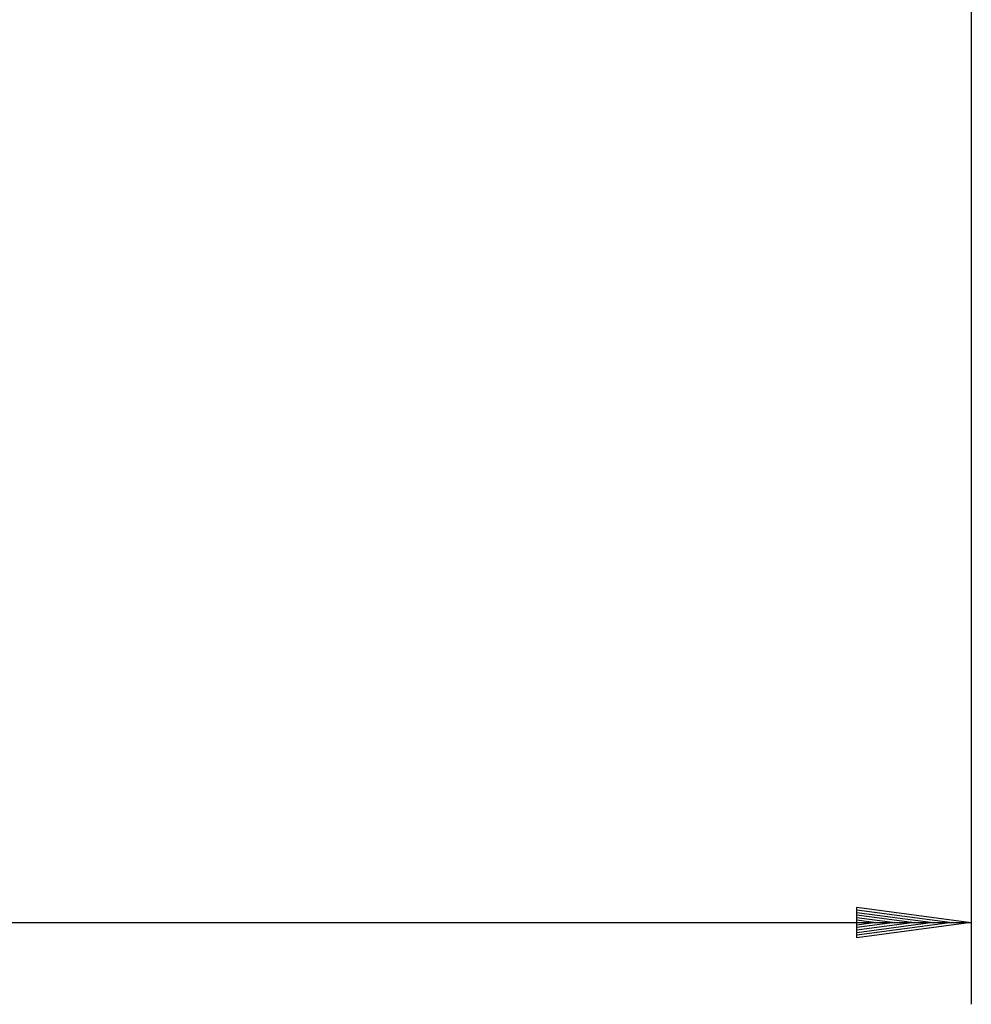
# Model space of a CAD drawing. Extents: x -72 to 51457, y 0 to 26838.
# Tile 8 of 203: x 8459 to 9041, y 5968 to 6570. Entities that reach past the tile are written whole.
import ezdxf
from ezdxf.enums import TextEntityAlignment as Align

# ---------------------------------------------------------------- set-up
doc = ezdxf.new("R2010")
doc.units = 0
doc.header["$LTSCALE"] = 12
for name, pattern in [('LDM', [0]), ('LEA', [0]), ('LFUN', [0])]:
    doc.linetypes.add(name, pattern=pattern)
doc.layers.get('0').update_dxf_attribs({"linetype": 'CONTINUOUS'})
doc.layers.add('4', color=7, linetype='CONTINUOUS')
doc.styles.get("Standard").update_dxf_attribs({"font": 'medtext', "width": 0.75})
doc.styles.add('TDM', font='TXT', dxfattribs={"width": 0.675})
doc.dimstyles.new('MEDDIM8130', dxfattribs={"dimscale": 20, "dimtxt": 6, "dimasz": 3.5, "dimexe": 2.5, "dimexo": 2.5, "dimgap": 1.665, "dimtad": 1, "dimdec": 4, "dimrnd": 1, "dimzin": 12, "dimdsep": 46, "dimtxsty": 'Standard', "dimblk": 'MEDFUNV_7', "dimcen": 30, "dimclrd": 7, "dimclre": 7, "dimclrt": 7, "dimadec": 0, "dimazin": 0, "dimtfac": 0.7, "dimtdec": 4, "dimtmove": 0, "dimatfit": 3, "dimldrblk": 'MEDFUNV_7', "dimfxl": 0, "dimtolj": 1, "dimtzin": 0, "dimarcsym": 0})

# ---------------------------------------------------------------- blocks, each defined once
blk = doc.blocks.new('MEDFUNV_6')
at = {"color": 0, "linetype": 'LFUN', "lineweight": -2}
for points in [[(1, 0.1333), (0, 0), (1, -0.1333), (1, 0.1333)], [(1, 0.1111), (0.1667, 0), (1, -0.1111)], [(1, 0.0889), (0.3333, 0), (1, -0.0889)], [(1, 0.0667), (0.5, 0), (1, -0.0667)], [(1, 0.0444), (0.6667, 0), (1, -0.0444)], [(1, 0.0222), (0.8333, 0), (1, -0.0222)]]:
    blk.add_lwpolyline(points, dxfattribs=at)
blk = doc.blocks.new('MEDFUNV_7')
at = {"color": 0, "linetype": 'LFUN', "lineweight": -2}
for points in [[(-1, 0.1333), (0, 0), (-1, -0.1333), (-1, 0.1333)], [(-1, 0.1111), (-0.1667, 0), (-1, -0.1111)], [(-1, 0.0889), (-0.3333, 0), (-1, -0.0889)], [(-1, 0.0667), (-0.5, 0), (-1, -0.0667)], [(-1, 0.0444), (-0.6667, 0), (-1, -0.0444)], [(-1, 0.0222), (-0.8333, 0), (-1, -0.0222)]]:
    blk.add_lwpolyline(points, dxfattribs=at)
blk = doc.blocks.new('MEDCLUMP_DIM_8131_')
at = {"layer": '4', "color": 7, "linetype": 'LEA', "lineweight": 25}
for p, q in [((7281.26, 6625.34), (7281.26, 5967.8)), ((9041.26, 6625.34), (9041.26, 5967.8))]:
    blk.add_line(p, q, dxfattribs=at)
at = {"layer": '4', "color": 7, "linetype": 'LDM', "lineweight": 25}
blk.add_line((7281.26, 6017.8), (9041.26, 6017.8), dxfattribs=at)
at = {"layer": '4', "color": 7, "linetype": 'LDM', "lineweight": 25, "xscale": 70, "yscale": 70, "zscale": 70}
for name, p in [('MEDFUNV_6', (7281.26, 6017.8)), ('MEDFUNV_7', (9041.26, 6017.8))]:
    blk.add_blockref(name, p, dxfattribs=at)
at = {"layer": '4', "color": 7, "lineweight": 25, "style": 'TDM', "width": 0.781579}
blk.add_text('1760', height=120, dxfattribs=at).set_placement((8012.76, 6017.8), align=Align.BOTTOM_LEFT)
blk = doc.blocks.new('*D22')
at = {"lineweight": 0}
blk.add_blockref('MEDCLUMP_DIM_8131_', (0, 0), dxfattribs=at)

msp = doc.modelspace()

# ---------------------------------------------------------------- dimensions: what is measured, and where the dimension line sits
at = {"layer": '4', "color": 7, "linetype": 'LDM', "lineweight": 25}
dim = msp.add_linear_dim(base=(7281.26, 6017.8), p1=(9041.26, 6645.34), p2=(7281.26, 6645.34), dimstyle='MEDDIM8130', override={"dimscale": 20, "dimdec": 0, "dimblk": 'MEDFUNV_7', "dimclrd": 7, "dimclre": 7, "dimclrt": 7, "dimtzin": 8}, dxfattribs=at)
dim.commit()
dim.dimension.update_dxf_attribs({"geometry": '*D22', "text_midpoint": (8161.26, 6117.8)})

doc.saveas('drawing.dxf')
